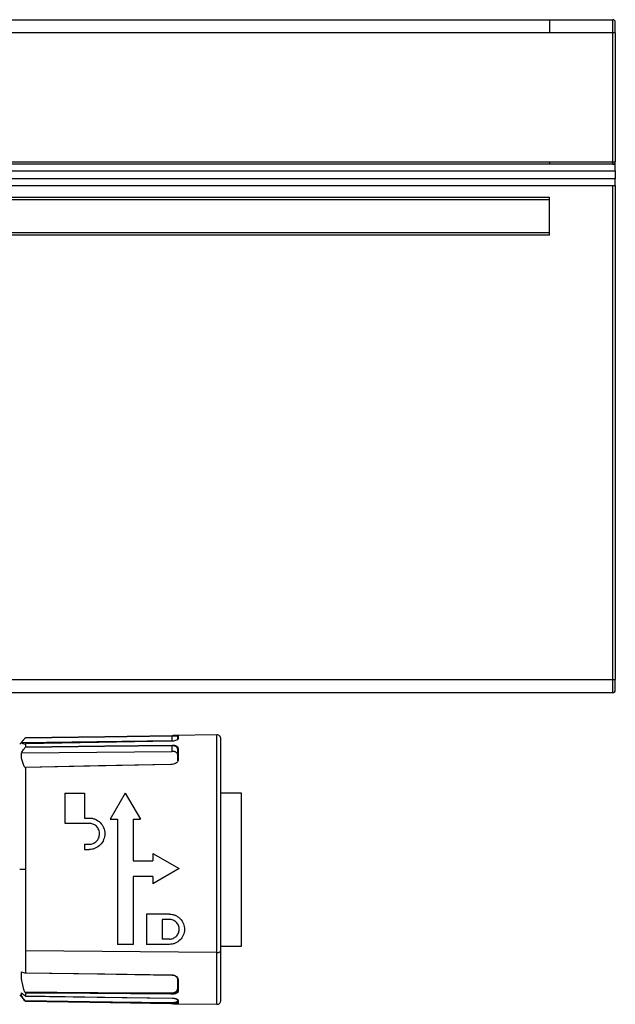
# Model space of a CAD drawing. Header units: millimetres. Extents: x -417 to 2052, y 446 to 879.
# Tile 21 of 21: x 2006 to 2052, y 624 to 699. Entities that reach past the tile are written whole.
import ezdxf

# ---------------------------------------------------------------- set-up
doc = ezdxf.new("R2010")
doc.units = ezdxf.units.MM

# ---------------------------------------------------------------- blocks, each defined once
blk = doc.blocks.new('Drawing View6')
at = {"color": 7, "linetype": 'Continuous', "lineweight": 25}
for p, q in [((-406, 60.64), (84, 60.64)), ((84, 60.64), (88.8, 60.64)), ((88.8, 59.64), (88.8, 60.64)), ((89, 59.64), (89, 60.44)), ((84, 59.64), (-406, 59.64)), ((88.8, 59.64), (84, 59.64)), ((88.8, 49.84), (88.8, 59.64)), ((89, 59.64), (88.8, 59.64)), ((89, 59.64), (89, 49.84)), ((-406, 49.84), (84, 49.84)), ((84, 49.64), (-406, 49.64)), ((84, 49.84), (88.8, 49.84)), ((88.8, 49.64), (84, 49.64)), ((88.8, 49.64), (88.8, 49.84)), ((88.8, 49.84), (89, 49.84)), ((89, 49.64), (88.8, 49.64)), ((89, 49.64), (89, 49.84)), ((89, 49.14), (89, 49.64)), ((-411, 49.14), (89, 49.14)), ((89, 49.14), (89, 48.54)), ((89, 48.54), (-411, 48.54)), ((-411, 48.04), (89, 48.04)), ((88.8, 10.44), (88.8, 48.04)), ((89, 48.04), (89, 48.54)), ((89, 48.04), (89, 10.44)), ((-406, 47.14), (84, 47.14)), ((84, 46.94), (-406, 46.94)), ((84, 44.24), (84, 47.14)), ((84, 44.44), (-406, 44.44)), ((84, 44.24), (-406, 44.24)), ((-410.8, 10.44), (88.8, 10.44)), ((88.8, 9.44), (88.8, 10.44)), ((88.8, 10.44), (89, 10.44)), ((89, 9.64), (89, 10.44)), ((88.8, 9.44), (-410.8, 9.44)), ((55.306, 5.822), (55.306, 6.173)), ((58.696, 6.236), (55.366, 6.19)), ((55.686, 6.136), (55.7, 6.126)), ((55.7, 6.126), (55.7, 5.864)), ((55.749, 6.176), (55.749, 5.912)), ((58.696, -10.318), (58.696, 6.236)), ((44.09, 5.972), (43.7, 5.527)), ((43.825, 5.665), (55.306, 5.822)), ((44.095, 5.529), (44.098, 5.533)), ((44.144, 5.568), (44.144, 5.342)), ((55.306, 4.984), (55.306, 5.434)), ((59, -10.133), (59, 5.936)), ((43.825, 4.866), (55.306, 4.984)), ((55.686, 5.215), (55.7, 5.169)), ((55.7, 5.169), (55.7, 4.275)), ((55.749, 5.215), (55.749, 4.316)), ((44.095, 3.747), (44.098, 3.75)), ((44.144, 3.759), (44.144, -4.01)), ((47.133, 1.816), (47.133, -0.484)), ((47.133, 1.816), (48.633, 1.816)), ((48.633, 1.816), (48.633, -0.084)), ((51.733, 1.816), (50.583, -0.184)), ((51.733, 1.816), (52.883, -0.184)), ((59, 1.84), (60.55, 1.84)), ((60.55, 1.84), (60.55, -9.86)), ((47.133, -0.484), (48.973, -0.484)), ((48.633, -0.084), (48.973, -0.084)), ((50.583, -0.184), (51.133, -0.184)), ((51.133, -0.184), (51.133, -9.694)), ((52.333, -0.184), (52.883, -0.184)), ((52.333, -0.184), (52.333, -3.334)), ((48.633, -2.084), (48.633, -2.484)), ((48.633, -2.084), (48.973, -2.084)), ((48.633, -2.484), (48.973, -2.484)), ((53.833, -2.784), (53.833, -3.334)), ((53.833, -2.784), (55.833, -3.934)), ((52.333, -3.334), (53.833, -3.334)), ((44.144, -4.01), (43.7, -4.01)), ((44.144, -4.01), (44.144, -10.193)), ((55.833, -3.934), (53.833, -5.084)), ((53.833, -4.534), (52.333, -4.534)), ((52.333, -4.534), (52.333, -9.694)), ((53.833, -4.534), (53.833, -5.084)), ((53.333, -7.394), (53.333, -9.694)), ((55.083, -7.394), (53.333, -7.394)), ((54.533, -7.794), (54.533, -9.294)), ((55.083, -7.794), (54.533, -7.794)), ((52.333, -9.694), (51.133, -9.694)), ((55.083, -9.694), (53.333, -9.694)), ((55.083, -9.294), (54.533, -9.294)), ((58.696, -10.318), (44.144, -10.193)), ((44.144, -10.193), (44.144, -11.855)), ((58.696, -14.255), (58.696, -10.318)), ((60.55, -9.86), (59, -9.86)), ((59, -13.956), (59, -10.133)), ((55.7, -12.36), (55.7, -13.237)), ((55.749, -12.401), (55.749, -13.283)), ((44.095, -13.336), (44.098, -13.34)), ((44.095, -13.336), (55.207, -13.392)), ((44.144, -13.406), (44.144, -13.623)), ((55.207, -13.428), (55.207, -13.392)), ((55.7, -13.237), (55.682, -13.277)), ((55.749, -13.283), (55.726, -13.326)), ((43.7, -13.546), (44.145, -14.054)), ((44.095, -13.995), (44.098, -13.999)), ((44.095, -13.995), (55.207, -14.118)), ((55.207, -14.157), (55.207, -14.118)), ((55.306, -13.794), (55.306, -13.794)), ((55.408, -14.21), (58.696, -14.255)), ((55.7, -14.152), (55.682, -14.156)), ((55.7, -13.91), (55.7, -14.152)), ((55.749, -13.958), (55.749, -14.202))]:
    blk.add_line(p, q, dxfattribs=at)
at = {"color": 7, "linetype": 'Continuous', "lineweight": 25, "flags": 128}
for points in [[(44.129, 6.017), (50.158, 6.101), (55.306, 6.173)], [(44.144, 6.033), (50.165, 6.117), (55.306, 6.189)], [(44.129, 5.314), (50.158, 5.379), (55.306, 5.434)], [(55.207, 5.762), (49.706, 5.666), (44.143, 5.568)], [(55.207, 5.762), (49.036, 5.654), (44.144, 5.568)], [(44.144, 5.342), (50.165, 5.407), (55.306, 5.462)], [(55.207, 3.989), (49.706, 3.88), (44.132, 3.77)], [(55.207, 3.978), (49.036, 3.856), (44.144, 3.759)], [(58.696, -10.318), (58.755, -10.315), (58.812, -10.304), (58.864, -10.287), (58.911, -10.264), (58.949, -10.236), (58.977, -10.204), (58.994, -10.169), (59, -10.133)], [(44.137, -11.865), (49.629, -11.946), (55.306, -12.03)], [(44.144, -11.855), (50.165, -11.944), (55.306, -12.019)], [(55.306, -12.019), (55.306, -12.022), (55.306, -12.025), (55.306, -12.027), (55.306, -12.028), (55.306, -12.029), (55.306, -12.03), (55.306, -12.03), (55.306, -12.029)], [(55.207, -13.428), (49.013, -13.379), (44.098, -13.34)], [(55.207, -13.493), (49.036, -13.444), (44.144, -13.406)], [(55.207, -14.157), (49.013, -14.069), (44.098, -13.999)], [(44.142, -13.625), (49.596, -13.708), (55.306, -13.794)], [(44.144, -13.623), (50.165, -13.714), (55.306, -13.792)], [(55.207, -14.207), (49.036, -14.12), (44.144, -14.05)], [(55.306, -13.792), (55.306, -13.793), (55.306, -13.794), (55.306, -13.794), (55.306, -13.794)]]:
    blk.add_lwpolyline(points, dxfattribs=at)
at = {"color": 7, "linetype": 'Continuous', "lineweight": 25}
for centre, radius, start, end in [((88.8, 60.44), 0.2, 0, 90), ((88.8, 49.84), 0.2, 270, 0), ((88.8, 9.64), 0.2, 270, 0), ((55.699, 6.181), 0.394, 178.86194, 181.13671), ((55.75, 6.126), 0.05, 90.74552, 179.94741), ((58.7, 5.936), 0.3, 0, 90.8), ((56.819, 5.448), 1.514, 179.46908, 180.53017), ((55.748, 5.167), 0.0477, 88.0018, 177.01764), ((55.746, -12.355), 0.0461, 186.01624, 274.3339), ((55.749, -13.909), 0.0494, 180.72362, 269.93225), ((58.7, -13.956), 0.3, 269.2, 0)]:
    blk.add_arc(centre, radius, start, end, dxfattribs=at)
for points, knots in [([(84, 60.64), (84, 60.64), (84, 60.532), (84, 60.162), (84, 59.902), (84, 59.64)], [0, 0, 0, 0, 0.5, 0.5, 1, 1, 1, 1]), ([(84, 49.84), (84, 49.788), (84, 49.736), (84, 49.662), (84, 49.64), (84, 49.64)], [0, 0, 0, 0, 0.5, 0.5, 1, 1, 1, 1]), ([(43.825, 5.665), (43.881, 5.73), (43.981, 5.848), (44.084, 5.965), (44.129, 6.017)], [0, 0, 0, 0, 0.55354, 1, 1, 1, 1]), ([(44.144, 6.033), (44.143, 6.032), (44.143, 6.032), (44.14, 6.029), (44.136, 6.024), (44.132, 6.019), (44.129, 6.017)], [0, 0, 0, 0, 0.238935, 0.474454, 0.723349, 1, 1, 1, 1]), ([(55.306, 6.189), (55.345, 6.189), (55.428, 6.19), (55.544, 6.192), (55.651, 6.192), (55.733, 6.188), (55.744, 6.18), (55.749, 6.176)], [0, 0, 0, 0, 0.138469, 0.292291, 0.469816, 0.713248, 1, 1, 1, 1]), ([(55.306, 6.173), (55.329, 6.173), (55.378, 6.174), (55.449, 6.173), (55.515, 6.171), (55.601, 6.166), (55.638, 6.158), (55.664, 6.153)], [0, 0, 0, 0, 0.135597, 0.277903, 0.43114, 0.598708, 1, 1, 1, 1]), ([(55.695, 6.137), (55.695, 6.14), (55.697, 6.147), (55.701, 6.156), (55.706, 6.164), (55.711, 6.169), (55.713, 6.171)], [0, 0, 0, 0, 0.264788, 0.522643, 0.76886, 1, 1, 1, 1]), ([(44.095, 5.529), (44.001, 5.554), (43.835, 5.598), (43.828, 5.644), (43.825, 5.665)], [0, 0, 0, 0, 0.564908, 1, 1, 1, 1]), ([(43.825, 4.866), (43.881, 4.949), (43.981, 5.099), (44.084, 5.248), (44.129, 5.314)], [0, 0, 0, 0, 0.55354, 1, 1, 1, 1]), ([(44.098, 5.533), (44.104, 5.539), (44.115, 5.552), (44.128, 5.563), (44.136, 5.568), (44.14, 5.57), (44.143, 5.57), (44.143, 5.568), (44.144, 5.568)], [0, 0, 0, 0, 0.284635, 0.547516, 0.672315, 0.785046, 0.891881, 1, 1, 1, 1]), ([(44.144, 5.342), (44.143, 5.341), (44.143, 5.338), (44.14, 5.331), (44.136, 5.323), (44.132, 5.317), (44.129, 5.314)], [0, 0, 0, 0, 0.238935, 0.474454, 0.723349, 1, 1, 1, 1]), ([(55.749, 5.912), (55.739, 5.893), (55.719, 5.854), (55.574, 5.803), (55.395, 5.77), (55.269, 5.764), (55.207, 5.762)], [0, 0, 0, 0, 0.2803167, 0.5606189, 0.781043, 1, 1, 1, 1]), ([(55.207, 5.762), (55.207, 5.762), (55.207, 5.764), (55.207, 5.764), (55.207, 5.762), (55.207, 5.761)], [0, 0, 0, 0, 0.389005, 0.767087, 1, 1, 1, 1]), ([(55.306, 5.462), (55.345, 5.461), (55.428, 5.458), (55.527, 5.438), (55.57, 5.417), (55.587, 5.409)], [0, 0, 0, 0, 0.357779, 0.755258, 1, 1, 1, 1]), ([(55.306, 5.434), (55.329, 5.434), (55.378, 5.433), (55.449, 5.42), (55.515, 5.401), (55.6, 5.36), (55.671, 5.299), (55.681, 5.24), (55.686, 5.215)], [0, 0, 0, 0, 0.104082, 0.213313, 0.330935, 0.459557, 0.767586, 1, 1, 1, 1]), ([(55.587, 5.409), (55.603, 5.403), (55.667, 5.378), (55.731, 5.312), (55.743, 5.249), (55.749, 5.215)], [0, 0, 0, 0, 0.135095, 0.532214, 1, 1, 1, 1]), ([(44.095, 3.747), (44.001, 3.955), (43.835, 4.324), (43.828, 4.702), (43.825, 4.866)], [0, 0, 0, 0, 0.564908, 1, 1, 1, 1]), ([(55.7, 4.748), (55.696, 4.778), (55.688, 4.834), (55.619, 4.899), (55.543, 4.942), (55.472, 4.967), (55.391, 4.982), (55.334, 4.984), (55.306, 4.984)], [0, 0, 0, 0, 0.270481, 0.522037, 0.657655, 0.777326, 0.888416, 1, 1, 1, 1]), ([(44.098, 3.75), (44.104, 3.755), (44.115, 3.764), (44.128, 3.77), (44.136, 3.77), (44.14, 3.768), (44.143, 3.765), (44.143, 3.761), (44.144, 3.759)], [0, 0, 0, 0, 0.284635, 0.547516, 0.672315, 0.785046, 0.891881, 1, 1, 1, 1]), ([(55.749, 4.316), (55.739, 4.269), (55.719, 4.174), (55.574, 4.063), (55.395, 3.994), (55.269, 3.983), (55.207, 3.978)], [0, 0, 0, 0, 0.2802782, 0.5606025, 0.7810372, 1, 1, 1, 1]), ([(55.207, 3.978), (55.207, 3.98), (55.207, 3.984), (55.207, 3.988), (55.207, 3.988), (55.207, 3.988)], [0, 0, 0, 0, 0.2885331, 0.5689638, 1, 1, 1, 1]), ([(48.973, -0.084), (49.051, -0.089), (49.209, -0.098), (49.511, -0.193), (49.843, -0.415), (50.106, -0.805), (50.203, -1.269), (50.117, -1.74), (49.855, -2.144), (49.522, -2.37), (49.219, -2.469), (49.055, -2.479), (48.973, -2.484)], [0, 0, 0, 0, 0.060975, 0.124271, 0.248135, 0.374114, 0.5007, 0.626798, 0.751586, 0.872248, 0.935275, 1, 1, 1, 1]), ([(48.973, -2.084), (49.025, -2.081), (49.13, -2.075), (49.33, -2.012), (49.549, -1.868), (49.697, -1.651), (49.761, -1.45), (49.777, -1.302), (49.765, -1.139), (49.708, -0.934), (49.549, -0.7), (49.325, -0.553), (49.126, -0.493), (49.023, -0.487), (48.973, -0.484)], [0, 0, 0, 0, 0.061699, 0.123056, 0.244514, 0.36355, 0.4286, 0.497241, 0.543742, 0.627458, 0.755593, 0.879691, 0.940781, 1, 1, 1, 1]), ([(55.083, -7.394), (55.16, -7.399), (55.315, -7.408), (55.537, -7.48), (55.741, -7.592), (55.976, -7.792), (56.184, -8.122), (56.261, -8.569), (56.167, -9.004), (55.922, -9.371), (55.607, -9.586), (55.314, -9.681), (55.159, -9.69), (55.083, -9.694)], [0, 0, 0, 0, 0.060783, 0.121693, 0.183025, 0.24507, 0.369378, 0.498029, 0.628174, 0.755332, 0.877561, 0.940174, 1, 1, 1, 1]), ([(55.083, -9.294), (55.13, -9.292), (55.225, -9.286), (55.41, -9.23), (55.618, -9.096), (55.786, -8.855), (55.853, -8.562), (55.799, -8.26), (55.656, -8.042), (55.5, -7.915), (55.369, -7.846), (55.228, -7.802), (55.131, -7.797), (55.083, -7.794)], [0, 0, 0, 0, 0.0567633, 0.1156532, 0.2352473, 0.3630029, 0.4980881, 0.6336482, 0.7612435, 0.8226467, 0.8826977, 0.9417066, 1, 1, 1, 1]), ([(43.825, -11.791), (43.881, -11.805), (43.981, -11.829), (44.084, -11.854), (44.129, -11.865)], [0, 0, 0, 0, 0.55354, 1, 1, 1, 1]), ([(44.095, -13.336), (44.001, -13.047), (43.835, -12.535), (43.828, -12.016), (43.825, -11.791)], [0, 0, 0, 0, 0.564908, 1, 1, 1, 1]), ([(44.144, -11.855), (44.143, -11.857), (44.143, -11.861), (44.14, -11.865), (44.136, -11.866), (44.132, -11.866), (44.129, -11.865)], [0, 0, 0, 0, 0.238935, 0.474454, 0.723349, 1, 1, 1, 1]), ([(55.306, -12.019), (55.337, -12.021), (55.403, -12.026), (55.499, -12.056), (55.586, -12.103), (55.676, -12.183), (55.738, -12.286), (55.746, -12.366), (55.749, -12.401)], [0, 0, 0, 0, 0.111247, 0.231891, 0.367286, 0.512616, 0.782169, 1, 1, 1, 1]), ([(55.306, -12.029), (55.334, -12.031), (55.393, -12.035), (55.478, -12.062), (55.555, -12.102), (55.635, -12.171), (55.69, -12.261), (55.697, -12.33), (55.7, -12.36)], [0, 0, 0, 0, 0.109271, 0.224762, 0.355228, 0.50395, 0.777227, 1, 1, 1, 1]), ([(43.825, -13.373), (43.881, -13.418), (43.981, -13.5), (44.084, -13.582), (44.129, -13.618)], [0, 0, 0, 0, 0.55354, 1, 1, 1, 1]), ([(44.071, -13.959), (43.987, -13.854), (43.832, -13.659), (43.827, -13.463), (43.825, -13.373)], [0, 0, 0, 0, 0.538171, 1, 1, 1, 1]), ([(44.098, -13.34), (44.104, -13.346), (44.115, -13.359), (44.128, -13.376), (44.136, -13.388), (44.14, -13.395), (44.143, -13.401), (44.143, -13.404), (44.144, -13.406)], [0, 0, 0, 0, 0.284635, 0.547516, 0.672315, 0.785046, 0.891881, 1, 1, 1, 1]), ([(55.207, -13.392), (55.242, -13.391), (55.313, -13.389), (55.437, -13.364), (55.566, -13.312), (55.652, -13.236), (55.694, -13.164), (55.698, -13.123), (55.7, -13.102)], [0, 0, 0, 0, 0.134703, 0.268988, 0.49819, 0.728721, 0.86271, 1, 1, 1, 1]), ([(55.682, -13.277), (55.678, -13.289), (55.67, -13.315), (55.621, -13.348), (55.57, -13.373), (55.512, -13.392), (55.446, -13.408), (55.342, -13.425), (55.256, -13.427), (55.207, -13.428)], [0, 0, 0, 0, 0.131088, 0.277065, 0.428002, 0.499523, 0.618788, 0.785672, 1, 1, 1, 1]), ([(55.726, -13.326), (55.719, -13.344), (55.7, -13.394), (55.572, -13.449), (55.395, -13.487), (55.27, -13.491), (55.207, -13.493)], [0, 0, 0, 0, 0.17454, 0.496048, 0.748868, 1, 1, 1, 1]), ([(55.207, -13.493), (55.207, -13.491), (55.207, -13.488), (55.207, -13.48), (55.207, -13.467), (55.207, -13.451), (55.207, -13.437), (55.207, -13.431), (55.207, -13.428)], [0, 0, 0, 0, 0.1328329, 0.2619355, 0.4991818, 0.7375331, 0.8669989, 1, 1, 1, 1]), ([(44.098, -13.999), (44.104, -14.006), (44.115, -14.019), (44.128, -14.034), (44.136, -14.042), (44.14, -14.047), (44.143, -14.05), (44.143, -14.05), (44.144, -14.05)], [0, 0, 0, 0, 0.284635, 0.547516, 0.672315, 0.785046, 0.891881, 1, 1, 1, 1]), ([(44.144, -13.623), (44.143, -13.624), (44.143, -13.626), (44.14, -13.625), (44.136, -13.623), (44.132, -13.62), (44.129, -13.618)], [0, 0, 0, 0, 0.238935, 0.474454, 0.723349, 1, 1, 1, 1]), ([(55.207, -14.118), (55.242, -14.118), (55.313, -14.117), (55.437, -14.109), (55.566, -14.089), (55.652, -14.059), (55.694, -14.031), (55.698, -14.014), (55.7, -14.006)], [0, 0, 0, 0, 0.134703, 0.268988, 0.49819, 0.728721, 0.86271, 1, 1, 1, 1]), ([(55.682, -14.156), (55.678, -14.157), (55.67, -14.16), (55.621, -14.161), (55.57, -14.162), (55.512, -14.161), (55.446, -14.16), (55.342, -14.159), (55.256, -14.157), (55.207, -14.157)], [0, 0, 0, 0, 0.13212, 0.27792, 0.428679, 0.500104, 0.619224, 0.785915, 1, 1, 1, 1]), ([(55.207, -14.207), (55.207, -14.206), (55.207, -14.206), (55.207, -14.202), (55.207, -14.193), (55.207, -14.179), (55.207, -14.167), (55.207, -14.16), (55.207, -14.157)], [0, 0, 0, 0, 0.132833, 0.261936, 0.499182, 0.737533, 0.866999, 1, 1, 1, 1]), ([(55.645, -14.21), (55.617, -14.211), (55.554, -14.212), (55.393, -14.209), (55.269, -14.208), (55.207, -14.207)], [0, 0, 0, 0, 0.288373, 0.645375, 1, 1, 1, 1]), ([(55.306, -13.787), (55.329, -13.788), (55.378, -13.789), (55.449, -13.797), (55.515, -13.809), (55.6, -13.831), (55.671, -13.861), (55.682, -13.883), (55.686, -13.892)], [0, 0, 0, 0, 0.103743, 0.212618, 0.329857, 0.45806, 0.765081, 1, 1, 1, 1]), ([(55.306, -13.792), (55.345, -13.794), (55.428, -13.797), (55.544, -13.82), (55.651, -13.855), (55.733, -13.905), (55.744, -13.939), (55.749, -13.958)], [0, 0, 0, 0, 0.138469, 0.292291, 0.469816, 0.713248, 1, 1, 1, 1]), ([(55.749, -14.202), (55.744, -14.205), (55.736, -14.21), (55.664, -14.21), (55.645, -14.21)], [0, 0, 0, 0, 0.73269, 1, 1, 1, 1])]:
    blk.add_open_spline(points, degree=3, knots=knots, dxfattribs=at)
for points in [[(55.749, 5.912), (55.743, 5.912), (55.73, 5.91), (55.714, 5.899), (55.702, 5.883), (55.701, 5.87), (55.7, 5.864)], [(55.749, 4.316), (55.743, 4.315), (55.73, 4.314), (55.714, 4.304), (55.702, 4.291), (55.701, 4.28), (55.7, 4.275)], [(55.749, -13.283), (55.743, -13.282), (55.73, -13.281), (55.714, -13.27), (55.702, -13.255), (55.701, -13.243), (55.7, -13.237)], [(55.749, -14.202), (55.743, -14.201), (55.73, -14.199), (55.714, -14.188), (55.702, -14.171), (55.701, -14.158), (55.7, -14.152)]]:
    blk.add_open_spline(points, degree=3, dxfattribs=at)

msp = doc.modelspace()

# ---------------------------------------------------------------- block references
at = {"color": 7, "linetype": 'Continuous', "lineweight": 25}
msp.add_blockref('Drawing View6', (1962.721, 637.991), dxfattribs=at)

doc.saveas('drawing.dxf')
